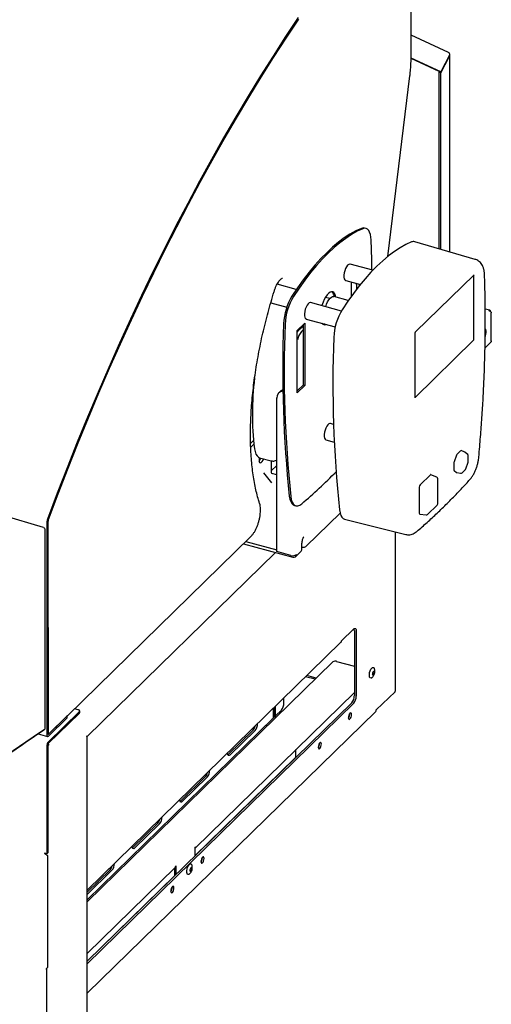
# Model space of a CAD drawing. Header units: inches. Extents: x 33 to 537, y 23 to 447.
# Tile 64 of 68: x 182.09 to 189.4, y 121.74 to 136.99. Entities that reach past the tile are written whole.
import ezdxf

# ---------------------------------------------------------------- set-up
doc = ezdxf.new("R2010")
doc.units = ezdxf.units.IN
doc.header["$LTSCALE"] = 16
doc.header["$MEASUREMENT"] = 0

msp = doc.modelspace()

# ---------------------------------------------------------------- linework, layer by layer
at = {"color": 7, "linetype": 'Continuous', "lineweight": 25}
for p, q in [((188.161, 136.418), (188.161, 138.236)), ((188.739, 136.485), (188.161, 136.751)), ((188.62, 136.184), (188.16, 136.394)), ((188.597, 136.19), (188.16, 136.39)), ((188.757, 136.441), (188.62, 136.184)), ((188.62, 136.171), (188.757, 136.428)), ((188.757, 136.428), (188.751, 136.43)), ((188.762, 133.393), (188.762, 136.442)), ((187.802, 133.325), (188.142, 136.123)), ((188.597, 136.19), (188.62, 136.184)), ((188.597, 136.177), (188.603, 136.188)), ((188.62, 136.171), (188.597, 136.177)), ((188.597, 133.441), (188.597, 136.177)), ((188.62, 133.435), (188.62, 136.171)), ((187.462, 133.758), (187.439, 133.764)), ((189.155, 133.278), (188.217, 133.552)), ((187.568, 133.11), (187.215, 133.205)), ((188.23, 132.154), (189.136, 133.039)), ((189.133, 132.042), (189.133, 133.032)), ((189.136, 133.039), (189.136, 133.039)), ((186.381, 132.811), (186.082, 132.892)), ((187.147, 132.952), (187.375, 132.89)), ((187.236, 132.709), (187.236, 132.928)), ((187.24, 132.921), (187.236, 132.916)), ((187.246, 132.925), (187.24, 132.921)), ((187.353, 132.896), (187.353, 132.862)), ((187.318, 132.819), (187.318, 132.854)), ((185.986, 132.607), (186.234, 132.54)), ((187.079, 132.478), (186.603, 132.608)), ((186.9, 132.67), (186.831, 132.688)), ((186.968, 132.712), (186.958, 132.702)), ((187.187, 132.64), (186.961, 132.702)), ((189.378, 132.489), (189.309, 132.507)), ((189.403, 132.015), (189.403, 132.448)), ((186.397, 132.179), (186.513, 132.292)), ((186.49, 132.27), (186.49, 131.331)), ((186.513, 132.292), (186.513, 131.325)), ((186.534, 132.354), (186.984, 132.232)), ((186.397, 131.211), (186.397, 132.179)), ((186.49, 132.246), (186.417, 132.174)), ((186.429, 132.21), (186.429, 132.186)), ((186.49, 132.188), (186.463, 132.161)), ((188.221, 131.139), (188.221, 132.129)), ((188.221, 131.141), (189.127, 132.025)), ((189.306, 131.908), (189.394, 131.994)), ((186.133, 131.234), (186.109, 131.21)), ((186.49, 131.331), (186.397, 131.24)), ((186.513, 131.325), (186.397, 131.211)), ((186.513, 131.325), (186.49, 131.331)), ((186.078, 128.751), (186.078, 131.131)), ((186.959, 130.722), (186.909, 130.735)), ((185.673, 130.425), (185.718, 130.47)), ((186.84, 130.482), (186.969, 130.447)), ((185.675, 130.37), (185.724, 130.418)), ((188.926, 130.313), (188.873, 130.261)), ((188.993, 130.293), (188.934, 130.315)), ((189.037, 130.257), (189, 130.288)), ((185.803, 130.21), (185.803, 130.174)), ((185.813, 130.206), (185.992, 130.158)), ((185.992, 130.157), (185.992, 129.977)), ((188.823, 130.12), (188.823, 130.022)), ((188.864, 130.246), (188.827, 130.14)), ((189.008, 130.033), (189.044, 130.135)), ((189.046, 130.143), (189.046, 130.237)), ((186, 129.817), (185.877, 129.969)), ((185.992, 130), (186.078, 130.084)), ((188.827, 130.01), (188.864, 129.977)), ((188.867, 129.976), (188.928, 129.966)), ((188.951, 129.973), (189.002, 130.023)), ((186.078, 129.943), (186.004, 129.963)), ((188.459, 129.941), (188.3, 129.785)), ((188.558, 129.905), (188.466, 129.943)), ((188.574, 129.492), (188.574, 129.881)), ((188.287, 129.751), (188.287, 129.346)), ((186.351, 129.467), (186.374, 129.46)), ((188.415, 129.326), (188.566, 129.473)), ((182.465, 129.125), (181.837, 129.308)), ((182.517, 129.218), (182.517, 125.912)), ((182.532, 129.233), (182.533, 125.928)), ((182.533, 125.918), (182.533, 129.225)), ((186.536, 128.834), (187.06, 129.346)), ((187.129, 129.255), (188.076, 129.017)), ((188.293, 129.332), (188.393, 129.319)), ((182.491, 126.012), (182.491, 129.088)), ((187.916, 126.591), (187.916, 129.057)), ((182.828, 126.203), (185.678, 128.986)), ((185.599, 128.908), (186.078, 128.778)), ((185.563, 128.873), (186.327, 128.666)), ((186.297, 128.692), (186.078, 128.751)), ((186.373, 128.675), (186.451, 128.751)), ((186.469, 128.794), (186.469, 128.863)), ((186.469, 128.821), (186.477, 128.819)), ((183.138, 125.888), (186.058, 128.739)), ((187.077, 127.363), (187.271, 127.553)), ((187.281, 127.528), (187.281, 126.519)), ((187.31, 127.52), (187.31, 126.511)), ((183.138, 123.505), (187.068, 127.341)), ((183.138, 123.323), (186.948, 127.042)), ((187.005, 127.051), (187.281, 126.976)), ((186.673, 126.773), (186.526, 126.813)), ((186.69, 126.79), (186.544, 126.83)), ((184.814, 124.159), (187.281, 126.567)), ((186.19, 126.406), (186.19, 126.484)), ((187.621, 126.298), (187.911, 126.58)), ((183.001, 126.301), (182.944, 126.317)), ((183.138, 122.404), (187.242, 126.41)), ((183.138, 122.367), (187.271, 126.402)), ((186.027, 126.176), (186.027, 126.325)), ((186.048, 126.184), (186.048, 126.346)), ((186.06, 126.195), (186.06, 126.358)), ((183.019, 126.272), (182.535, 125.8)), ((183.019, 126.25), (182.535, 125.778)), ((182.539, 125.922), (182.828, 126.205)), ((182.539, 125.894), (182.828, 126.176)), ((182.829, 126.207), (182.751, 126.131)), ((182.827, 126.205), (182.828, 126.205)), ((182.828, 126.176), (182.828, 126.205)), ((182.829, 126.218), (182.829, 126.207)), ((183.024, 126.26), (183.024, 126.282)), ((183.138, 121.908), (187.613, 126.275)), ((183.138, 123.356), (186.027, 126.176)), ((186.005, 126.155), (185.907, 126.058)), ((186.005, 126.155), (186.008, 126.158)), ((186.027, 126.19), (186.048, 126.184)), ((186.06, 126.195), (186.048, 126.184)), ((186.06, 126.209), (186.151, 126.297)), ((186.147, 126.26), (186.121, 126.268)), ((187.207, 126.233), (187.207, 126.24)), ((182.751, 126.131), (182.533, 125.918)), ((185.907, 126.058), (185.906, 126.058)), ((185.907, 126.058), (185.907, 126.059)), ((182.38, 125.929), (182.527, 125.889)), ((183.138, 120.493), (183.138, 125.89)), ((185.712, 125.986), (185.323, 125.607)), ((185.741, 125.978), (185.352, 125.599)), ((182.517, 125.748), (182.517, 124.071)), ((182.529, 125.761), (182.547, 125.756)), ((182.529, 125.76), (182.529, 124.083)), ((186.741, 125.778), (186.741, 125.784)), ((184.811, 124.038), (186.365, 125.555)), ((185.323, 125.607), (185.318, 125.603)), ((186.376, 125.575), (186.376, 125.684)), ((184.973, 125.265), (184.584, 124.885)), ((185.002, 125.257), (184.613, 124.877)), ((184.584, 124.885), (184.579, 124.881)), ((184.234, 124.544), (183.845, 124.164)), ((184.263, 124.536), (183.874, 124.156)), ((184.821, 124.178), (184.811, 124.168)), ((182.492, 124.073), (182.481, 124.074)), ((182.517, 124.071), (182.482, 124.08)), ((182.492, 124.073), (182.496, 124.065)), ((182.501, 124.06), (182.496, 124.065)), ((182.517, 124.071), (182.529, 124.083)), ((182.526, 124.041), (182.526, 122.309)), ((183.845, 124.164), (183.84, 124.16)), ((184.811, 124.168), (184.811, 124.037)), ((184.52, 123.884), (184.51, 123.874)), ((184.52, 123.753), (184.52, 123.884)), ((184.923, 124.003), (184.922, 124.009)), ((183.138, 122.524), (184.502, 123.856)), ((183.495, 123.823), (183.138, 123.474)), ((183.524, 123.815), (183.138, 123.437)), ((183.138, 122.405), (184.497, 123.732)), ((184.497, 123.731), (184.497, 123.851)), ((184.456, 123.548), (184.456, 123.554)), ((182.526, 122.309), (182.508, 122.291)), ((182.508, 122.291), (182.508, 122.274)), ((182.513, 120.668), (182.513, 122.283))]:
    msp.add_line(p, q, dxfattribs=at)
at = {"color": 7, "linetype": 'Continuous', "lineweight": 25, "flags": 128}
for points in [[(186.412, 137.025), (186.215, 136.73), (186.02, 136.429), (185.826, 136.121), (185.634, 135.807), (185.443, 135.486), (185.254, 135.16), (185.067, 134.828), (184.882, 134.49), (184.698, 134.146), (184.516, 133.798), (184.337, 133.443), (184.16, 133.084), (183.984, 132.72), (183.812, 132.351), (183.641, 131.978), (183.474, 131.601), (183.308, 131.219), (183.146, 130.833), (182.986, 130.444), (182.829, 130.05), (182.675, 129.654), (182.524, 129.254)], [(186.416, 137.001), (186.22, 136.707), (186.025, 136.406), (185.832, 136.099), (185.64, 135.785), (185.449, 135.465), (185.26, 135.14), (185.073, 134.808), (184.888, 134.471), (184.705, 134.128), (184.524, 133.779), (184.344, 133.426), (184.167, 133.067), (183.993, 132.704), (183.82, 132.336), (183.65, 131.963), (183.483, 131.586), (183.318, 131.205), (183.155, 130.82), (182.996, 130.431), (182.839, 130.038), (182.685, 129.642), (182.534, 129.243)], [(182.539, 129.257), (182.69, 129.656), (182.844, 130.051), (183.001, 130.443), (183.16, 130.831), (183.322, 131.216), (183.487, 131.596), (183.655, 131.972), (183.825, 132.344), (183.997, 132.712), (184.172, 133.074), (184.348, 133.432), (184.528, 133.785), (184.709, 134.133), (184.892, 134.475), (185.077, 134.812), (185.264, 135.143), (185.452, 135.468), (185.643, 135.787), (185.834, 136.1), (186.028, 136.407), (186.222, 136.707), (186.418, 137)], [(187.389, 133.759), (187.302, 133.719), (187.213, 133.669), (187.123, 133.611), (187.033, 133.543), (186.942, 133.467), (186.852, 133.382), (186.761, 133.29), (186.67, 133.189), (186.58, 133.08), (186.49, 132.964), (186.402, 132.84), (186.314, 132.71)], [(187.412, 133.753), (187.325, 133.713), (187.236, 133.663), (187.147, 133.604), (187.056, 133.537), (186.966, 133.461), (186.875, 133.376), (186.784, 133.283), (186.693, 133.182), (186.603, 133.074), (186.513, 132.957), (186.425, 132.834), (186.337, 132.704)], [(187.439, 133.764), (187.415, 133.766), (187.389, 133.759)], [(187.542, 133.579), (187.538, 133.625), (187.53, 133.666), (187.518, 133.701), (187.503, 133.728), (187.484, 133.747), (187.462, 133.758), (187.438, 133.76), (187.412, 133.753)], [(188.167, 133.548), (188.079, 133.507), (187.991, 133.458), (187.901, 133.399), (187.811, 133.332), (187.72, 133.256), (187.629, 133.171), (187.538, 133.078), (187.448, 132.977), (187.357, 132.869), (187.268, 132.752), (187.179, 132.629), (187.092, 132.499)], [(187.553, 133.114), (187.55, 133.279), (187.542, 133.579)], [(187.215, 133.205), (187.209, 133.206), (187.193, 133.201), (187.177, 133.187), (187.161, 133.165), (187.146, 133.136), (187.134, 133.103), (187.125, 133.069), (187.12, 133.035), (187.12, 133.004), (187.125, 132.979), (187.134, 132.961), (187.146, 132.952), (187.147, 132.952)], [(189.133, 133.032), (189.133, 133.034), (189.133, 133.035)], [(186.993, 132.693), (186.989, 132.716), (186.978, 132.743), (186.963, 132.763), (186.946, 132.774), (186.926, 132.775), (186.904, 132.768), (186.881, 132.752), (186.857, 132.727), (186.835, 132.695), (186.814, 132.656), (186.795, 132.613), (186.779, 132.566), (186.777, 132.56)], [(186.603, 132.608), (186.597, 132.608), (186.581, 132.603), (186.564, 132.589), (186.548, 132.567), (186.533, 132.538), (186.521, 132.506), (186.512, 132.471), (186.508, 132.437), (186.508, 132.406), (186.512, 132.381), (186.521, 132.364), (186.533, 132.355), (186.534, 132.354)], [(186.837, 132.544), (186.85, 132.582), (186.867, 132.619), (186.885, 132.65), (186.905, 132.675), (186.924, 132.693), (186.944, 132.702), (186.961, 132.702), (186.961, 132.702)], [(186.816, 132.278), (186.801, 132.273), (186.795, 132.273)], [(186.397, 132.15), (186.402, 132.156), (186.417, 132.174)], [(189.309, 132.079), (189.312, 132.088), (189.32, 132.118), (189.324, 132.147), (189.323, 132.172), (189.317, 132.191), (189.307, 132.201), (189.305, 132.202)], [(186.909, 130.735), (186.903, 130.736), (186.887, 130.731), (186.871, 130.717), (186.854, 130.695), (186.839, 130.666), (186.827, 130.633), (186.819, 130.599), (186.814, 130.565), (186.814, 130.534), (186.819, 130.509), (186.827, 130.491), (186.839, 130.482), (186.84, 130.482)], [(185.733, 130.344), (185.742, 130.3), (185.756, 130.262), (185.774, 130.234), (185.795, 130.214), (185.813, 130.206)], [(185.803, 130.174), (185.806, 130.149), (185.813, 130.132), (185.825, 130.125), (185.839, 130.13), (185.854, 130.145), (185.869, 130.168), (185.877, 130.189)], [(186.273, 129.609), (186.281, 129.563), (186.294, 129.525), (186.311, 129.495), (186.332, 129.475), (186.351, 129.467)], [(186.296, 129.603), (186.304, 129.557), (186.317, 129.518), (186.334, 129.489), (186.355, 129.469), (186.379, 129.459), (186.406, 129.46), (186.435, 129.47), (186.465, 129.491)], [(187.051, 129.398), (187.059, 129.352), (187.071, 129.313), (187.088, 129.284), (187.109, 129.264), (187.129, 129.255)], [(187.271, 127.553), (187.279, 127.559), (187.286, 127.562), (187.293, 127.562), (187.299, 127.559), (187.304, 127.553), (187.307, 127.544), (187.309, 127.533), (187.31, 127.52)], [(187.545, 126.794), (187.536, 126.791), (187.525, 126.794), (187.517, 126.806), (187.513, 126.825), (187.513, 126.85), (187.518, 126.877), (187.526, 126.904), (187.538, 126.928)], [(187.538, 126.928), (187.551, 126.946), (187.564, 126.957), (187.576, 126.958), (187.586, 126.951), (187.587, 126.948)], [(187.573, 126.887), (187.579, 126.895), (187.584, 126.898), (187.589, 126.897), (187.592, 126.892), (187.593, 126.882), (187.592, 126.871), (187.589, 126.859), (187.584, 126.848), (187.579, 126.841), (187.573, 126.837), (187.568, 126.838), (187.565, 126.844), (187.564, 126.853), (187.565, 126.865), (187.568, 126.877), (187.573, 126.887)], [(187.574, 126.885), (187.579, 126.892), (187.583, 126.895), (187.588, 126.894), (187.59, 126.889), (187.591, 126.88), (187.59, 126.87), (187.588, 126.86), (187.584, 126.851), (187.579, 126.844), (187.574, 126.841), (187.569, 126.842), (187.567, 126.847), (187.566, 126.855), (187.567, 126.865), (187.569, 126.876), (187.574, 126.885)], [(187.584, 126.895), (187.584, 126.894), (187.587, 126.89), (187.588, 126.881), (187.587, 126.871), (187.584, 126.861), (187.58, 126.852), (187.575, 126.845), (187.57, 126.842), (187.57, 126.842)], [(183.019, 126.272), (183.022, 126.276), (183.023, 126.28), (183.023, 126.284), (183.022, 126.289), (183.019, 126.292), (183.014, 126.296), (183.008, 126.299), (183.001, 126.301)], [(187.237, 126.225), (187.235, 126.241), (187.23, 126.25), (187.222, 126.252), (187.213, 126.246), (187.204, 126.234), (187.196, 126.217), (187.191, 126.197), (187.189, 126.178), (187.191, 126.163), (187.196, 126.154), (187.204, 126.152), (187.213, 126.158), (187.222, 126.17), (187.23, 126.187), (187.235, 126.207), (187.237, 126.225)], [(182.485, 126.001), (182.471, 125.991), (182.415, 125.953), (182.189, 125.799), (181.286, 125.185), (181.06, 125.03)], [(180.768, 124.828), (180.784, 124.839), (180.849, 124.883), (181.107, 125.059), (182.138, 125.764), (182.179, 125.792), (182.47, 125.991)], [(182.517, 125.912), (182.517, 125.905), (182.519, 125.899), (182.521, 125.894), (182.523, 125.89), (182.527, 125.889), (182.531, 125.889), (182.535, 125.89), (182.539, 125.894)], [(182.533, 125.928), (182.533, 125.926), (182.533, 125.924), (182.534, 125.922), (182.534, 125.921), (182.535, 125.921), (182.536, 125.921), (182.538, 125.921), (182.539, 125.922)], [(186.77, 125.77), (186.768, 125.785), (186.763, 125.794), (186.755, 125.796), (186.746, 125.791), (186.737, 125.778), (186.729, 125.761), (186.724, 125.742), (186.722, 125.723), (186.724, 125.708), (186.729, 125.698), (186.737, 125.697), (186.746, 125.702), (186.755, 125.715), (186.763, 125.732), (186.768, 125.751), (186.77, 125.77)], [(185.352, 125.599), (185.339, 125.59), (185.327, 125.591), (185.319, 125.601), (185.314, 125.62), (185.313, 125.629)], [(184.613, 124.877), (184.6, 124.869), (184.588, 124.87), (184.58, 124.88), (184.575, 124.899), (184.575, 124.907)], [(183.874, 124.156), (183.861, 124.148), (183.849, 124.149), (183.841, 124.159), (183.836, 124.178), (183.836, 124.186)], [(182.492, 124.073), (182.492, 124.075), (182.493, 124.078)], [(184.952, 123.995), (184.95, 124.011), (184.945, 124.02), (184.937, 124.022), (184.928, 124.016), (184.919, 124.004), (184.911, 123.987), (184.906, 123.967), (184.904, 123.948), (184.906, 123.933), (184.911, 123.924), (184.919, 123.922), (184.928, 123.928), (184.937, 123.94), (184.945, 123.957), (184.95, 123.977), (184.952, 123.995)], [(184.716, 123.751), (184.707, 123.748), (184.696, 123.751), (184.688, 123.763), (184.684, 123.782), (184.684, 123.807), (184.689, 123.834), (184.697, 123.861), (184.708, 123.885)], [(184.708, 123.885), (184.721, 123.904), (184.735, 123.914), (184.747, 123.916), (184.756, 123.908), (184.758, 123.905)], [(184.744, 123.845), (184.749, 123.852), (184.755, 123.856), (184.76, 123.855), (184.763, 123.849), (184.764, 123.84), (184.763, 123.828), (184.76, 123.816), (184.755, 123.806), (184.749, 123.798), (184.744, 123.795), (184.739, 123.796), (184.736, 123.801), (184.734, 123.811), (184.736, 123.822), (184.739, 123.834), (184.744, 123.845)], [(184.744, 123.842), (184.749, 123.849), (184.754, 123.852), (184.758, 123.851), (184.761, 123.846), (184.762, 123.838), (184.761, 123.828), (184.758, 123.817), (184.754, 123.808), (184.749, 123.801), (184.744, 123.798), (184.74, 123.799), (184.737, 123.804), (184.736, 123.812), (184.737, 123.823), (184.74, 123.833), (184.744, 123.842)], [(184.755, 123.852), (184.755, 123.852), (184.758, 123.847), (184.759, 123.839), (184.758, 123.829), (184.755, 123.818), (184.751, 123.809), (184.746, 123.802), (184.741, 123.799), (184.74, 123.799)], [(184.485, 123.54), (184.484, 123.555), (184.478, 123.564), (184.471, 123.566), (184.461, 123.561), (184.452, 123.548), (184.444, 123.531), (184.439, 123.512), (184.437, 123.493), (184.439, 123.478), (184.444, 123.468), (184.452, 123.466), (184.461, 123.472), (184.471, 123.484), (184.478, 123.502), (184.484, 123.521), (184.485, 123.54)]]:
    msp.add_lwpolyline(points, dxfattribs=at)
at = {"color": 7, "linetype": 'Continuous', "lineweight": 25}
for centre, radius, start, end in [((188.723, 136.453), 0.0364, 340.8473, 63.4085), ((188.198, 133.482), 0.0728, 74.5538, 115.4284), ((187.159, 132.859), 0.16, 358.1156, 17.7403), ((186.86, 132.692), 0.111, 3.9757, 49.5112), ((187.076, 132.245), 0.893, 148.6458, 177.6263), ((187.1, 132.239), 0.893, 148.6458, 177.6263), ((187.854, 132.034), 0.893, 148.6458, 177.6263), ((204.753, 131.56), 18.583, 177.7734, 186.0282), ((204.776, 131.554), 18.583, 177.7734, 186.0282), ((186.819, 132.315), 0.0483, 213.9728, 295.6185), ((186.69, 131.965), 0.3, 139.2068, 167.2813), ((205.531, 131.349), 18.583, 177.7734, 186.0282), ((189.106, 132.042), 0.0268, 320.5137, 0.3431), ((190.189, 130.89), 4.489, 172.9503, 186.9766), ((186.181, 131.135), 0.104, 94.0802, 182.4207), ((186.203, 131.161), 0.101, 106.8403, 133.9669), ((188.983, 130.268), 0.0262, 49.2833, 69.0656), ((185.689, 130.248), 0.149, 320.5994, 342.0842), ((189.019, 130.237), 0.0262, 0, 49.2833), ((189.019, 130.143), 0.0262, 340.4282, 0), ((186.009, 129.978), 0.0162, 183.3857, 254.3355), ((180.889, 136.003), 8.573, 310.5759, 315.4394), ((188.932, 129.992), 0.0262, 260.6215, 314.305), ((188.983, 130.042), 0.0262, 314.305, 340.4282), ((188.547, 129.881), 0.0262, 0, 67.1655), ((188.547, 129.492), 0.0262, 314.305, 0), ((182.624, 129.216), 0.107, 159.214, 178.9779), ((182.563, 129.232), 0.0306, 159.2166, 178.9744), ((182.629, 129.223), 0.0956, 159.1832, 178.9765), ((188.397, 129.345), 0.0262, 262.2743, 314.305), ((182.462, 129.112), 0.0133, 34.1579, 73.6995), ((182.478, 129.088), 0.0133, 0.0032, 34.1089), ((186.327, 128.788), 0.101, 252.696, 305.3988), ((186.342, 128.705), 0.0425, 248.8622, 0.9221), ((187.204, 127.531), 0.0762, 357.7849, 20.4067), ((186.986, 126.99), 0.0642, 72.6969, 125.3977), ((187.11, 126.518), 0.17, 320.5129, 0.3435), ((187.14, 126.51), 0.17, 320.5129, 0.3435), ((187.9, 126.592), 0.0155, 310.6411, 357.9996), ((186.019, 126.405), 0.17, 320.5129, 0.3435), ((183.01, 126.26), 0.0138, 310.627, 358.006), ((187.095, 126.234), 0.113, 326.7389, 359.5838), ((187.591, 126.297), 0.0301, 315.3428, 1.9188), ((182.478, 126.012), 0.0133, 304.791, 0.0032), ((185.601, 126.083), 0.147, 318.9452, 346.6612), ((185.612, 126.086), 0.168, 320.236, 359.4625), ((182.597, 125.749), 0.0804, 140.513, 180.3432), ((182.556, 125.761), 0.0273, 140.5138, 180.342), ((186.628, 125.779), 0.113, 326.7389, 359.584), ((184.862, 125.361), 0.147, 318.9452, 346.6613), ((184.873, 125.364), 0.168, 320.2361, 359.4625), ((184.134, 124.643), 0.168, 320.2361, 359.4625), ((184.123, 124.64), 0.147, 318.9452, 346.6613), ((184.796, 124.177), 0.0246, 306.4342, 2.1312), ((182.454, 124.081), 0.0284, 346.0653, 359.3834), ((183.384, 123.919), 0.147, 318.9451, 346.6613), ((183.395, 123.922), 0.168, 320.2362, 359.4624), ((184.485, 123.873), 0.025, 315.3524, 1.9083), ((184.81, 124.004), 0.113, 326.739, 359.5838), ((184.343, 123.549), 0.113, 326.739, 359.5837), ((182.5, 122.283), 0.0123, 309.9334, 46.3114)]:
    msp.add_arc(centre, radius, start, end, dxfattribs=at)
for centre, major_axis, ratio, start_param, end_param in [((188.926, 130.29), (0.0069, 0.0254), 0.3984, 6.094901, 6.877148), ((188.836, 130.132), (0.0069, 0.0253), 0.401678, 1.384958, 2.167205), ((188.873, 130.238), (0.0068, 0.0254), 0.400741, 0.595498, 1.377744), ((188.836, 130.034), (0.007, 0.0254), 0.399323, 2.171952, 2.954199), ((188.873, 130.002), (0.0069, 0.0254), 0.3984, 2.953308, 3.181884), ((188.459, 129.918), (0.007, 0.0255), 0.397219, 6.230555, 6.878062), ((188.3, 129.763), (0.0069, 0.0253), 0.402869, 0.598608, 2.161808), ((188.3, 129.358), (0.007, 0.0255), 0.397219, 2.173269, 3.194223)]:
    msp.add_ellipse(centre, major_axis=major_axis, ratio=ratio, start_param=start_param, end_param=end_param, dxfattribs=at)
for points, knots in [([(188.142, 136.123), (188.144, 136.141), (188.15, 136.191), (188.157, 136.272), (188.16, 136.353), (188.161, 136.4), (188.161, 136.418)], [0, 0, 0, 0, 0.170231, 0.493994, 0.818113, 1, 1, 1, 1]), ([(188.757, 136.428), (188.759, 136.432), (188.763, 136.439), (188.762, 136.447), (188.759, 136.451), (188.759, 136.452)], [0, 0, 0, 0, 0.455203, 0.910414, 1, 1, 1, 1]), ([(189.298, 133.046), (189.297, 133.055), (189.296, 133.082), (189.289, 133.122), (189.276, 133.165), (189.258, 133.2), (189.235, 133.23), (189.208, 133.254), (189.181, 133.27), (189.162, 133.275), (189.154, 133.278)], [0, 0, 0, 0, 0.08878, 0.266724, 0.420263, 0.557127, 0.68391, 0.805292, 0.924114, 1, 1, 1, 1]), ([(189.21, 130.215), (189.215, 130.269), (189.228, 130.424), (189.248, 130.679), (189.269, 130.979), (189.285, 131.276), (189.297, 131.57), (189.306, 131.86), (189.31, 132.148), (189.311, 132.431), (189.308, 132.707), (189.303, 132.911), (189.299, 133.022), (189.298, 133.046)], [0, 0, 0, 0, 0.0539767, 0.1565533, 0.2591402, 0.3617381, 0.4643482, 0.5669711, 0.6696079, 0.7722594, 0.874927, 0.9722184, 1, 1, 1, 1]), ([(186.041, 132.792), (186.044, 132.8), (186.051, 132.822), (186.065, 132.858), (186.084, 132.896), (186.103, 132.928), (186.122, 132.954), (186.14, 132.973), (186.155, 132.984), (186.165, 132.988), (186.168, 132.988), (186.168, 132.988), (186.168, 132.988)], [0, 0, 0, 0, 0.061882, 0.180126, 0.297721, 0.413955, 0.528113, 0.639378, 0.747178, 0.852391, 0.958877, 1, 1, 1, 1]), ([(185.812, 129.499), (185.806, 129.516), (185.79, 129.566), (185.767, 129.654), (185.742, 129.763), (185.721, 129.879), (185.703, 130), (185.689, 130.127), (185.679, 130.258), (185.673, 130.394), (185.67, 130.534), (185.671, 130.679), (185.677, 130.826), (185.685, 130.978), (185.698, 131.131), (185.715, 131.288), (185.735, 131.446), (185.759, 131.606), (185.787, 131.767), (185.818, 131.93), (185.852, 132.092), (185.891, 132.255), (185.932, 132.417), (185.977, 132.579), (186.014, 132.704), (186.036, 132.775), (186.041, 132.792)], [0, 0, 0, 0, 0.022983, 0.066511, 0.110062, 0.153641, 0.197249, 0.240886, 0.284552, 0.328243, 0.371959, 0.415695, 0.45945, 0.503222, 0.547009, 0.590808, 0.634618, 0.678437, 0.722264, 0.766097, 0.809934, 0.853776, 0.897619, 0.941464, 0.985309, 1, 1, 1, 1]), ([(189.39, 132.472), (189.39, 132.475), (189.388, 132.482), (189.382, 132.488), (189.374, 132.49), (189.367, 132.487), (189.364, 132.486)], [0, 0, 0, 0, 0.167741, 0.445162, 0.722581, 1, 1, 1, 1]), ([(189.364, 132.486), (189.369, 132.484), (189.379, 132.482), (189.391, 132.472), (189.4, 132.46), (189.402, 132.452), (189.403, 132.448)], [0, 0, 0, 0, 0.250012, 0.5, 0.750001, 1, 1, 1, 1]), ([(188.221, 132.129), (188.222, 132.131), (188.222, 132.134), (188.223, 132.14), (188.225, 132.146), (188.227, 132.15), (188.229, 132.153), (188.229, 132.154), (188.23, 132.154)], [0, 0, 0, 0, 0.179573, 0.363399, 0.561284, 0.735742, 0.883737, 1, 1, 1, 1]), ([(189.403, 132.015), (189.402, 132.01), (189.401, 132.002), (189.395, 131.996), (189.393, 131.994)], [0, 0, 0, 0, 0.594289, 1, 1, 1, 1]), ([(188.222, 131.135), (188.222, 131.135), (188.222, 131.135), (188.222, 131.135), (188.222, 131.137), (188.221, 131.139), (188.221, 131.139)], [0, 0, 0, 0, 0.009678, 0.361574, 0.738079, 1, 1, 1, 1]), ([(185.995, 130.158), (186.002, 130.156), (186.019, 130.152), (186.046, 130.156), (186.067, 130.162), (186.077, 130.168), (186.078, 130.168)], [0, 0, 0, 0, 0.256958, 0.601143, 0.955214, 1, 1, 1, 1]), ([(189.072, 129.867), (189.078, 129.873), (189.094, 129.892), (189.118, 129.928), (189.144, 129.975), (189.165, 130.024), (189.183, 130.075), (189.196, 130.127), (189.205, 130.175), (189.208, 130.204), (189.21, 130.215)], [0, 0, 0, 0, 0.078287, 0.22323, 0.365223, 0.503214, 0.638452, 0.772592, 0.907124, 1, 1, 1, 1]), ([(188.249, 129.064), (188.276, 129.087), (188.356, 129.155), (188.487, 129.274), (188.642, 129.421), (188.798, 129.576), (188.941, 129.724), (189.032, 129.824), (189.072, 129.867)], [0, 0, 0, 0, 0.099311, 0.288452, 0.477567, 0.66665, 0.855694, 1, 1, 1, 1]), ([(185.678, 128.986), (185.683, 128.991), (185.697, 129.005), (185.719, 129.034), (185.744, 129.074), (185.765, 129.118), (185.784, 129.165), (185.8, 129.215), (185.812, 129.265), (185.821, 129.315), (185.826, 129.364), (185.826, 129.411), (185.823, 129.454), (185.817, 129.483), (185.812, 129.497), (185.812, 129.499)], [0, 0, 0, 0, 0.045774, 0.133897, 0.220741, 0.306261, 0.390876, 0.474997, 0.558962, 0.643038, 0.727477, 0.812658, 0.899088, 0.983265, 1, 1, 1, 1]), ([(182.489, 129.096), (182.488, 129.097), (182.483, 129.105), (182.477, 129.113), (182.473, 129.119)], [0, 0, 0, 0, 0.155986, 1, 1, 1, 1]), ([(188.077, 129.017), (188.086, 129.015), (188.108, 129.01), (188.142, 129.012), (188.176, 129.02), (188.209, 129.035), (188.233, 129.05), (188.246, 129.061), (188.249, 129.064)], [0, 0, 0, 0, 0.154312, 0.343799, 0.530442, 0.720912, 0.922761, 1, 1, 1, 1]), ([(186.469, 128.863), (186.469, 128.868), (186.469, 128.882), (186.472, 128.907), (186.478, 128.934), (186.484, 128.955), (186.49, 128.969), (186.494, 128.975), (186.496, 128.978), (186.496, 128.978), (186.496, 128.978)], [0, 0, 0, 0, 0.12798, 0.362699, 0.578719, 0.7354, 0.841324, 0.910184, 0.96308, 1, 1, 1, 1]), ([(186.45, 128.751), (186.451, 128.751), (186.457, 128.756), (186.465, 128.77), (186.469, 128.785), (186.469, 128.793), (186.469, 128.794)], [0, 0, 0, 0, 0.0434081, 0.4976181, 0.9414524, 1, 1, 1, 1]), ([(186.477, 128.819), (186.485, 128.818), (186.499, 128.816), (186.52, 128.821), (186.53, 128.83), (186.535, 128.834)], [0, 0, 0, 0, 0.364621, 0.6992, 1, 1, 1, 1]), ([(187.077, 127.363), (187.076, 127.361), (187.076, 127.355), (187.073, 127.348), (187.07, 127.343), (187.067, 127.341), (187.066, 127.34)], [0, 0, 0, 0, 0.297347, 0.594709, 0.892046, 1, 1, 1, 1]), ([(187.594, 126.864), (187.597, 126.874), (187.6, 126.889), (187.599, 126.911), (187.596, 126.929), (187.59, 126.942), (187.587, 126.949)], [0, 0, 0, 0, 0.362241, 0.506961, 0.763923, 1, 1, 1, 1]), ([(187.545, 126.794), (187.549, 126.796), (187.56, 126.803), (187.573, 126.818), (187.586, 126.839), (187.591, 126.854), (187.594, 126.864)], [0, 0, 0, 0, 0.1506339, 0.453017, 0.6590819, 1, 1, 1, 1]), ([(182.47, 125.991), (182.473, 125.992), (182.475, 125.994), (182.48, 125.998), (182.483, 125.999), (182.485, 126.001), (182.485, 126.001)], [0, 0, 0, 0, 0.500001, 0.534549, 0.944491, 1, 1, 1, 1]), ([(183.136, 125.886), (183.136, 125.887), (183.137, 125.889), (183.134, 125.893), (183.133, 125.895)], [0, 0, 0, 0, 0.641944, 1, 1, 1, 1]), ([(183.133, 125.895), (183.136, 125.893), (183.139, 125.892), (183.137, 125.89), (183.137, 125.89)], [0, 0, 0, 0, 0.916258, 1, 1, 1, 1]), ([(182.529, 125.75), (182.532, 125.751), (182.54, 125.752), (182.544, 125.754), (182.547, 125.756)], [0, 0, 0, 0, 0.391536, 1, 1, 1, 1]), ([(182.547, 125.756), (182.545, 125.759), (182.542, 125.764), (182.535, 125.769), (182.533, 125.77)], [0, 0, 0, 0, 0.628369, 1, 1, 1, 1]), ([(186.364, 125.555), (186.367, 125.557), (186.372, 125.563), (186.375, 125.57), (186.376, 125.575)], [0, 0, 0, 0, 0.405712, 1, 1, 1, 1]), ([(182.481, 124.074), (182.485, 124.071), (182.492, 124.066), (182.504, 124.058), (182.516, 124.05), (182.523, 124.044), (182.526, 124.042), (182.526, 124.041)], [0, 0, 0, 0, 0.201811, 0.431023, 0.660286, 0.889529, 1, 1, 1, 1]), ([(184.765, 123.821), (184.767, 123.831), (184.77, 123.846), (184.769, 123.868), (184.767, 123.887), (184.76, 123.9), (184.758, 123.906)], [0, 0, 0, 0, 0.362242, 0.506961, 0.763923, 1, 1, 1, 1]), ([(184.716, 123.751), (184.719, 123.754), (184.73, 123.761), (184.743, 123.775), (184.757, 123.796), (184.762, 123.811), (184.765, 123.821)], [0, 0, 0, 0, 0.150634, 0.453018, 0.659081, 1, 1, 1, 1])]:
    msp.add_open_spline(points, degree=3, knots=knots, dxfattribs=at)

doc.saveas('drawing.dxf')
